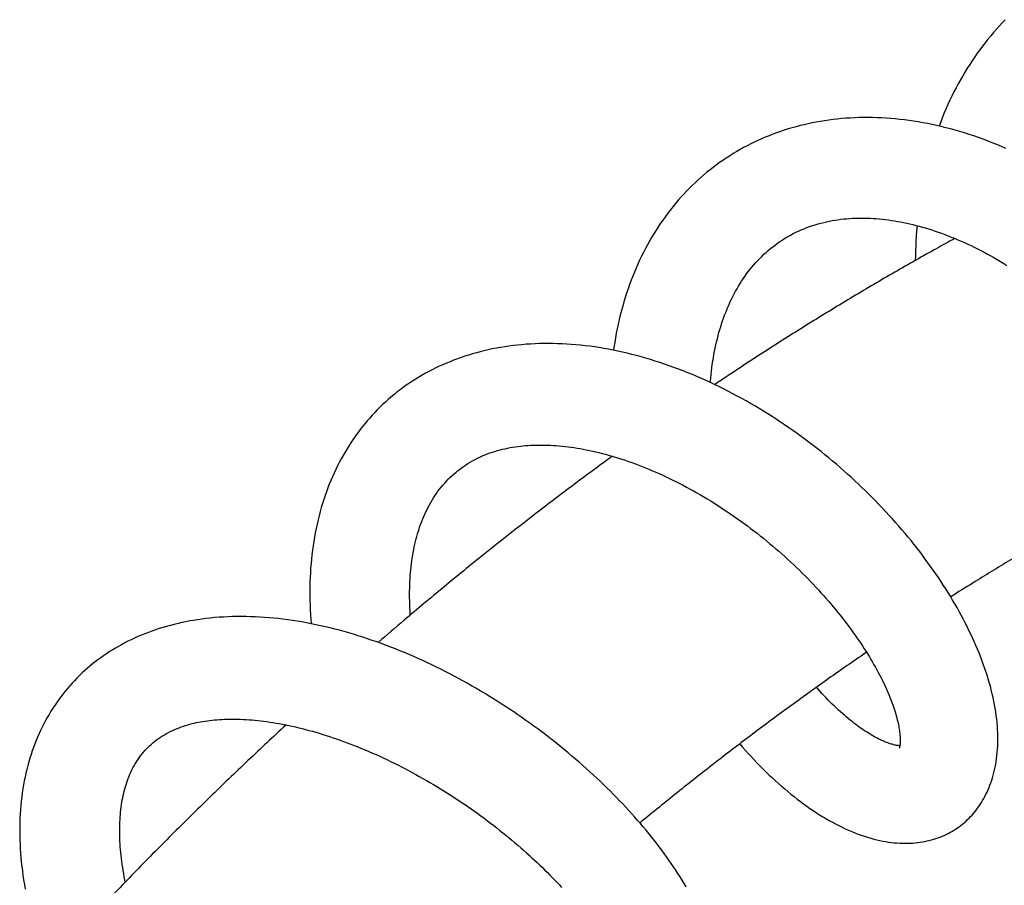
# Model space of a CAD drawing. Header units: millimetres. Extents: x 117 to 1320, y -43 to 1845.
# Tile 22 of 106: x 223 to 277, y 724 to 771. Entities that reach past the tile are written whole.
import ezdxf

# ---------------------------------------------------------------- set-up
doc = ezdxf.new("R2010")
doc.units = ezdxf.units.MM
doc.header["$LTSCALE"] = 65.395
doc.layers.get('0').update_dxf_attribs({"linetype": 'CONTINUOUS'})

msp = doc.modelspace()

# ---------------------------------------------------------------- linework, layer by layer
at = {"color": 7, "linetype": 'Continuous'}
for points in [[(277.459, 771.468), (277.292, 771.296), (277.128, 771.121), (276.967, 770.942), (276.807, 770.76), (276.65, 770.575), (276.495, 770.387), (276.343, 770.196), (276.193, 770.002), (276.046, 769.805), (275.902, 769.606), (275.76, 769.404), (275.622, 769.199), (275.486, 768.992), (275.352, 768.782), (275.222, 768.57), (275.094, 768.355), (274.97, 768.138), (274.848, 767.917), (274.728, 767.695), (274.612, 767.469), (274.498, 767.241), (274.387, 767.01), (274.279, 766.777), (274.174, 766.54), (274.072, 766.301), (273.972, 766.06), (273.876, 765.816), (273.786, 765.578)], [(277.494, 764.34), (277.242, 764.449), (276.988, 764.554), (276.733, 764.656), (276.478, 764.755), (276.222, 764.85), (275.966, 764.942), (275.708, 765.031), (275.451, 765.116), (275.193, 765.198), (274.935, 765.276), (274.677, 765.35), (274.42, 765.42), (274.162, 765.487), (273.906, 765.55), (273.65, 765.609), (273.395, 765.664), (273.14, 765.716), (272.885, 765.764), (272.63, 765.808), (272.375, 765.848), (272.12, 765.885), (271.866, 765.918), (271.611, 765.948), (271.358, 765.973), (271.104, 765.995), (270.852, 766.013), (270.6, 766.027), (270.349, 766.038), (270.099, 766.045), (269.85, 766.048), (269.602, 766.047), (269.355, 766.042), (269.11, 766.034), (268.866, 766.022), (268.624, 766.006), (268.383, 765.987), (268.143, 765.964), (267.906, 765.937), (267.67, 765.907), (267.436, 765.873), (267.204, 765.836), (266.974, 765.795)], [(266.974, 765.795), (266.747, 765.751), (266.521, 765.703), (266.298, 765.653), (266.076, 765.598), (265.856, 765.541), (265.638, 765.48), (265.421, 765.415), (265.206, 765.347), (264.991, 765.276), (264.779, 765.201), (264.568, 765.123), (264.359, 765.042), (264.152, 764.957), (263.947, 764.869), (263.744, 764.778), (263.542, 764.684), (263.343, 764.586), (263.145, 764.486), (262.95, 764.382)], [(262.95, 764.382), (262.757, 764.275), (262.565, 764.165), (262.376, 764.051), (262.272, 763.987)], [(262.272, 763.987), (262.161, 763.917), (261.977, 763.797), (261.795, 763.675), (261.615, 763.549), (261.438, 763.42), (261.262, 763.288), (261.089, 763.153), (260.918, 763.015), (260.749, 762.874), (260.582, 762.73), (260.418, 762.582), (260.255, 762.432), (260.095, 762.278), (259.937, 762.122), (259.781, 761.962), (259.628, 761.799), (259.476, 761.633), (259.327, 761.463), (259.18, 761.291), (259.036, 761.116), (258.894, 760.937), (258.754, 760.756), (258.617, 760.571), (258.483, 760.384), (258.351, 760.194), (258.221, 760.001), (258.095, 759.805), (257.971, 759.607), (257.85, 759.405), (257.732, 759.202), (257.617, 758.996), (257.505, 758.788), (257.396, 758.577), (257.289, 758.364), (257.186, 758.149), (257.086, 757.931), (256.988, 757.71), (256.894, 757.486), (256.802, 757.26), (256.713, 757.03), (256.627, 756.798), (256.544, 756.563), (256.465, 756.326), (256.388, 756.086), (256.315, 755.845), (256.245, 755.601), (256.178, 755.355), (256.114, 755.106), (256.054, 754.856), (255.997, 754.605), (255.943, 754.351), (255.893, 754.096), (255.846, 753.839), (255.802, 753.581), (255.761, 753.322), (255.738, 753.155)], [(265.184, 759.321), (265.275, 759.377), (265.414, 759.459), (265.556, 759.539), (265.701, 759.615), (265.849, 759.689), (265.998, 759.76), (266.149, 759.827), (266.302, 759.891), (266.456, 759.952), (266.611, 760.009), (266.768, 760.063), (266.924, 760.113), (267.082, 760.159), (267.239, 760.202), (267.396, 760.241), (267.553, 760.277), (267.71, 760.31), (267.867, 760.339), (268.024, 760.366), (268.182, 760.389), (268.34, 760.41), (268.5, 760.428), (268.66, 760.443), (268.821, 760.455), (268.982, 760.465), (269.145, 760.471), (269.308, 760.476), (269.472, 760.477), (269.636, 760.476), (269.801, 760.472), (269.967, 760.466), (270.133, 760.457), (270.3, 760.446), (270.468, 760.432), (270.636, 760.415), (270.805, 760.396), (270.974, 760.375), (271.144, 760.351), (271.313, 760.325), (271.482, 760.296), (271.651, 760.265), (271.82, 760.232), (271.99, 760.196), (272.161, 760.158), (272.333, 760.117), (272.505, 760.074), (272.679, 760.028), (272.854, 759.98), (273.029, 759.929), (273.206, 759.875), (273.384, 759.819), (273.562, 759.76), (273.742, 759.699), (273.921, 759.636), (274.102, 759.569), (274.283, 759.501), (274.464, 759.429), (274.646, 759.356), (274.828, 759.279), (275.01, 759.201), (275.192, 759.12), (275.375, 759.036), (275.557, 758.95), (275.739, 758.862), (275.922, 758.772), (276.103, 758.679), (276.285, 758.585), (276.466, 758.487), (276.647, 758.388), (276.828, 758.287), (277.008, 758.183), (277.188, 758.077), (277.368, 757.969), (277.548, 757.858)], [(272.563, 760.058), (272.563, 760.051), (272.54, 759.776), (272.52, 759.5), (272.503, 759.224), (272.49, 758.947), (272.479, 758.669), (272.472, 758.391), (272.468, 758.131)], [(261.102, 751.367), (261.108, 751.441), (261.125, 751.63), (261.144, 751.817), (261.166, 752.004), (261.189, 752.19), (261.215, 752.374), (261.242, 752.558), (261.272, 752.74), (261.304, 752.92), (261.338, 753.098), (261.374, 753.275), (261.412, 753.45), (261.452, 753.624), (261.494, 753.795), (261.538, 753.964), (261.583, 754.131), (261.631, 754.296), (261.68, 754.459), (261.732, 754.62), (261.785, 754.78), (261.84, 754.937), (261.897, 755.092), (261.956, 755.246), (262.017, 755.399), (262.08, 755.55), (262.146, 755.699), (262.213, 755.848), (262.283, 755.994), (262.355, 756.139), (262.43, 756.283), (262.507, 756.426), (262.586, 756.567), (262.668, 756.707), (262.752, 756.845), (262.839, 756.982), (262.928, 757.117), (263.02, 757.25), (263.114, 757.381), (263.211, 757.511), (263.311, 757.639), (263.413, 757.764), (263.517, 757.888), (263.624, 758.009), (263.733, 758.128), (263.845, 758.245), (263.959, 758.358), (264.075, 758.47), (264.194, 758.578), (264.315, 758.684), (264.438, 758.787), (264.564, 758.888), (264.692, 758.985), (264.822, 759.08), (264.955, 759.172), (265.089, 759.261), (265.184, 759.321)], [(274.858, 726.729), (274.922, 726.775), (275.014, 726.845), (275.105, 726.917), (275.194, 726.992), (275.281, 727.069), (275.366, 727.149), (275.45, 727.231), (275.533, 727.316), (275.613, 727.404), (275.693, 727.495), (275.77, 727.588), (275.846, 727.684), (275.92, 727.783), (275.993, 727.885), (276.063, 727.989), (276.132, 728.097), (276.199, 728.207), (276.264, 728.32), (276.327, 728.436), (276.387, 728.555), (276.446, 728.677), (276.502, 728.802), (276.556, 728.93), (276.608, 729.061), (276.657, 729.196), (276.704, 729.333), (276.748, 729.473), (276.79, 729.617), (276.828, 729.763), (276.864, 729.913), (276.897, 730.065), (276.927, 730.221), (276.953, 730.38), (276.977, 730.541), (276.997, 730.706), (277.014, 730.875), (277.028, 731.046), (277.038, 731.221), (277.044, 731.4), (277.047, 731.581), (277.046, 731.765), (277.041, 731.952), (277.032, 732.141), (277.019, 732.332), (277.002, 732.526), (276.982, 732.721), (276.958, 732.918), (276.929, 733.117), (276.897, 733.317), (276.861, 733.518), (276.822, 733.721), (276.779, 733.924), (276.732, 734.128), (276.681, 734.333), (276.628, 734.539), (276.571, 734.744), (276.51, 734.95), (276.447, 735.156), (276.38, 735.361), (276.311, 735.566), (276.238, 735.772), (276.162, 735.977), (276.084, 736.183), (276.002, 736.389), (275.917, 736.596), (275.829, 736.803), (275.737, 737.011), (275.643, 737.22), (275.545, 737.429), (275.444, 737.638), (275.341, 737.848), (275.234, 738.058), (275.125, 738.267), (275.013, 738.477), (274.898, 738.686), (274.78, 738.896), (274.66, 739.105), (274.537, 739.315), (274.411, 739.524), (274.283, 739.732), (274.152, 739.941), (274.019, 740.149), (273.883, 740.357), (273.745, 740.564), (273.605, 740.77), (273.462, 740.976), (273.317, 741.181), (273.169, 741.386), (273.019, 741.59), (272.866, 741.794), (272.711, 741.998), (272.553, 742.202), (272.393, 742.405), (272.23, 742.607), (272.065, 742.809), (271.897, 743.011), (271.727, 743.212), (271.554, 743.412), (271.379, 743.611), (271.202, 743.81), (271.023, 744.008), (270.841, 744.205), (270.657, 744.402), (270.471, 744.597), (270.283, 744.791), (270.093, 744.984), (269.901, 745.176), (269.707, 745.367), (269.511, 745.556), (269.313, 745.744), (269.114, 745.93), (268.913, 746.115), (268.711, 746.298), (268.506, 746.48), (268.3, 746.66), (268.093, 746.839), (267.883, 747.016), (267.672, 747.191), (267.459, 747.365), (267.244, 747.538), (267.027, 747.709), (266.808, 747.879), (266.587, 748.048), (266.364, 748.215), (266.14, 748.38), (265.914, 748.543), (265.686, 748.705), (265.456, 748.865), (265.225, 749.023), (264.993, 749.179), (264.759, 749.333), (264.524, 749.484), (264.287, 749.634), (264.049, 749.781), (263.811, 749.926), (263.571, 750.069), (263.33, 750.21), (263.088, 750.348), (262.845, 750.483), (262.601, 750.616), (262.357, 750.746), (262.111, 750.874), (261.864, 750.999), (261.617, 751.122), (261.368, 751.242), (261.119, 751.36), (260.868, 751.475), (260.617, 751.587), (260.364, 751.697), (260.111, 751.804), (259.856, 751.908), (259.601, 752.009), (259.345, 752.108), (259.088, 752.204), (258.831, 752.296), (258.572, 752.386), (258.313, 752.473), (258.054, 752.557), (257.794, 752.637), (257.533, 752.714), (257.273, 752.788), (257.012, 752.859), (256.752, 752.926), (256.491, 752.99), (256.231, 753.051), (255.971, 753.107), (255.711, 753.161), (255.451, 753.211), (255.192, 753.257), (254.934, 753.299), (254.676, 753.338), (254.419, 753.374), (254.163, 753.405), (253.907, 753.433), (253.652, 753.458), (253.397, 753.479), (253.143, 753.496), (252.889, 753.509), (252.636, 753.519), (252.384, 753.525), (252.133, 753.528), (251.882, 753.526), (251.633, 753.521), (251.386, 753.512), (251.14, 753.5), (250.896, 753.484), (250.654, 753.464), (250.414, 753.441), (250.176, 753.414), (249.94, 753.383), (249.706, 753.349), (249.474, 753.312), (249.244, 753.271), (249.017, 753.226), (248.792, 753.179), (248.57, 753.128), (248.351, 753.073), (248.134, 753.016), (247.919, 752.955)], [(247.919, 752.955), (247.707, 752.891), (247.496, 752.824), (247.287, 752.754), (247.08, 752.68), (246.875, 752.603), (246.672, 752.523), (246.471, 752.44), (246.273, 752.354), (246.077, 752.265), (245.884, 752.173), (245.692, 752.078), (245.504, 751.98), (245.317, 751.879), (245.133, 751.775), (244.951, 751.668), (244.772, 751.559), (244.596, 751.447), (244.422, 751.332), (244.25, 751.214), (244.081, 751.093)], [(243.654, 750.768), (243.554, 750.687), (243.396, 750.555), (243.241, 750.421), (243.088, 750.284), (242.937, 750.144), (242.789, 750.002), (242.643, 749.856), (242.5, 749.708), (242.358, 749.556), (242.219, 749.402), (242.083, 749.245), (241.948, 749.085), (241.816, 748.922), (241.687, 748.756), (241.56, 748.587), (241.435, 748.416), (241.313, 748.241), (241.194, 748.064), (241.078, 747.884), (240.964, 747.702), (240.852, 747.517), (240.744, 747.329), (240.638, 747.138), (240.535, 746.945), (240.435, 746.75), (240.338, 746.552), (240.245, 746.352), (240.154, 746.15), (240.066, 745.945), (239.981, 745.738), (239.899, 745.528), (239.82, 745.316), (239.744, 745.101), (239.672, 744.884), (239.602, 744.663), (239.535, 744.44), (239.471, 744.214), (239.411, 743.986), (239.354, 743.755), (239.3, 743.522), (239.249, 743.286), (239.202, 743.048), (239.158, 742.808), (239.118, 742.566), (239.081, 742.323), (239.047, 742.077), (239.017, 741.83), (238.99, 741.581), (238.967, 741.332), (238.947, 741.081), (238.931, 740.829), (238.918, 740.575), (238.908, 740.321), (238.902, 740.066), (238.899, 739.81), (238.9, 739.553), (238.903, 739.296), (238.911, 739.037), (238.921, 738.778), (238.935, 738.518), (238.952, 738.257), (238.972, 738.005)], [(244.081, 751.093), (243.915, 750.97), (243.751, 750.845), (243.654, 750.768)], [(247.09, 746.473), (247.173, 746.538), (247.291, 746.627), (247.413, 746.714), (247.538, 746.798), (247.665, 746.879), (247.794, 746.957), (247.925, 747.032), (248.059, 747.104), (248.194, 747.172), (248.33, 747.237), (248.468, 747.299), (248.607, 747.357), (248.746, 747.412), (248.886, 747.463), (249.025, 747.511), (249.165, 747.555), (249.305, 747.596), (249.444, 747.635), (249.584, 747.67), (249.724, 747.702), (249.865, 747.732), (250.005, 747.759), (250.146, 747.784), (250.288, 747.806), (250.43, 747.826), (250.574, 747.843), (250.718, 747.859), (250.865, 747.872), (251.013, 747.883), (251.162, 747.892), (251.313, 747.898), (251.465, 747.903), (251.619, 747.905), (251.773, 747.905), (251.929, 747.903), (252.087, 747.899), (252.245, 747.892), (252.405, 747.883), (252.566, 747.872), (252.729, 747.859), (252.892, 747.844), (253.057, 747.826), (253.222, 747.806), (253.388, 747.784), (253.555, 747.76), (253.723, 747.734), (253.891, 747.705), (254.06, 747.674), (254.23, 747.641), (254.402, 747.606), (254.575, 747.568), (254.751, 747.528), (254.928, 747.486), (255.106, 747.441), (255.286, 747.393), (255.467, 747.344), (255.649, 747.292), (255.832, 747.237), (256.016, 747.18), (256.201, 747.121), (256.387, 747.06), (256.573, 746.996), (256.761, 746.929), (256.948, 746.861), (257.137, 746.79), (257.326, 746.717), (257.515, 746.642), (257.704, 746.564), (257.894, 746.484), (258.084, 746.402), (258.273, 746.319), (258.463, 746.233), (258.652, 746.145), (258.841, 746.055), (259.03, 745.963), (259.22, 745.868), (259.41, 745.771), (259.601, 745.672), (259.791, 745.571), (259.982, 745.468), (260.173, 745.362), (260.363, 745.255), (260.554, 745.145), (260.744, 745.033), (260.934, 744.919), (261.124, 744.804), (261.314, 744.686), (261.502, 744.567), (261.69, 744.446), (261.877, 744.323), (262.064, 744.199), (262.249, 744.073), (262.433, 743.946), (262.616, 743.817), (262.799, 743.687), (262.98, 743.555), (263.16, 743.422), (263.339, 743.288), (263.517, 743.152), (263.694, 743.014), (263.87, 742.876), (264.045, 742.736), (264.218, 742.594), (264.391, 742.452), (264.562, 742.308), (264.732, 742.162), (264.901, 742.016), (265.069, 741.868), (265.235, 741.72), (265.4, 741.57), (265.563, 741.419), (265.725, 741.268), (265.885, 741.116), (266.043, 740.963), (266.199, 740.809), (266.354, 740.655), (266.507, 740.501), (266.657, 740.346), (266.806, 740.191), (266.952, 740.036), (267.097, 739.88), (267.239, 739.725), (267.379, 739.569), (267.517, 739.413), (267.653, 739.257), (267.787, 739.101), (267.919, 738.945), (268.049, 738.789), (268.177, 738.633), (268.302, 738.476), (268.426, 738.32), (268.548, 738.163), (268.667, 738.007), (268.785, 737.851), (268.9, 737.695), (269.013, 737.54), (269.123, 737.385), (269.232, 737.23), (269.338, 737.076), (269.441, 736.923), (269.542, 736.771), (269.641, 736.619), (269.737, 736.469), (269.83, 736.319), (269.921, 736.171), (270.01, 736.024), (270.095, 735.879), (270.178, 735.735), (270.259, 735.592), (270.337, 735.451), (270.412, 735.311), (270.485, 735.172), (270.556, 735.035), (270.624, 734.9), (270.69, 734.765), (270.753, 734.632), (270.814, 734.501), (270.873, 734.371), (270.929, 734.243), (270.983, 734.117), (271.034, 733.993), (271.083, 733.871), (271.13, 733.75), (271.174, 733.632), (271.216, 733.516), (271.256, 733.402), (271.293, 733.291), (271.328, 733.182), (271.361, 733.076), (271.391, 732.972), (271.42, 732.871), (271.446, 732.773), (271.47, 732.678), (271.493, 732.585), (271.513, 732.495), (271.531, 732.408), (271.548, 732.324), (271.563, 732.243), (271.576, 732.165), (271.587, 732.091), (271.597, 732.019), (271.605, 731.949), (271.613, 731.882), (271.618, 731.817), (271.623, 731.755), (271.626, 731.695), (271.629, 731.639), (271.63, 731.585), (271.63, 731.534), (271.629, 731.486), (271.628, 731.441), (271.626, 731.398), (271.623, 731.359), (271.62, 731.322), (271.616, 731.288), (271.612, 731.258), (271.607, 731.229), (271.603, 731.204), (271.598, 731.182)], [(244.472, 738.485), (244.468, 738.544), (244.457, 738.727), (244.448, 738.909), (244.441, 739.088), (244.436, 739.267), (244.433, 739.445), (244.432, 739.622), (244.433, 739.799), (244.436, 739.974), (244.441, 740.149), (244.449, 740.321), (244.458, 740.492), (244.47, 740.662), (244.483, 740.83), (244.499, 740.996), (244.516, 741.16), (244.536, 741.323), (244.557, 741.484), (244.581, 741.643), (244.606, 741.8), (244.633, 741.955), (244.662, 742.108), (244.693, 742.26), (244.726, 742.409), (244.761, 742.556), (244.797, 742.702), (244.836, 742.845), (244.876, 742.987), (244.918, 743.127), (244.962, 743.266), (245.008, 743.403), (245.057, 743.539), (245.107, 743.674), (245.16, 743.808), (245.216, 743.941), (245.274, 744.074), (245.335, 744.205), (245.398, 744.336), (245.464, 744.466), (245.533, 744.595), (245.605, 744.723), (245.679, 744.849), (245.757, 744.974), (245.837, 745.098), (245.92, 745.22), (246.006, 745.34), (246.095, 745.458), (246.186, 745.573), (246.281, 745.687), (246.377, 745.798), (246.476, 745.906), (246.578, 746.012), (246.682, 746.115), (246.788, 746.215), (246.897, 746.312), (247.007, 746.406), (247.09, 746.473)], [(232.453, 738.192), (232.248, 738.156), (232.028, 738.115), (231.81, 738.07), (231.594, 738.021), (231.381, 737.97), (231.169, 737.915), (230.96, 737.857), (230.753, 737.797), (230.548, 737.733), (230.345, 737.666), (230.145, 737.596), (229.948, 737.524), (229.753, 737.448), (229.56, 737.37), (229.37, 737.289), (229.183, 737.205), (228.999, 737.119), (228.817, 737.03), (228.638, 736.938), (228.462, 736.844), (228.289, 736.748), (228.118, 736.649), (227.95, 736.547), (227.785, 736.444), (227.623, 736.338), (227.463, 736.229), (227.306, 736.119), (227.153, 736.006), (227.002, 735.891), (226.853, 735.774), (226.708, 735.655), (226.565, 735.533), (226.425, 735.41), (226.288, 735.284), (226.154, 735.156), (226.072, 735.076)], [(259.757, 723.425), (259.649, 723.608), (259.538, 723.791), (259.425, 723.975), (259.308, 724.16), (259.188, 724.345), (259.065, 724.53), (258.94, 724.715), (258.811, 724.9), (258.68, 725.085), (258.547, 725.27), (258.411, 725.455), (258.272, 725.64), (258.131, 725.825), (257.987, 726.01), (257.841, 726.194), (257.692, 726.378), (257.541, 726.562), (257.388, 726.745), (257.232, 726.928), (257.075, 727.11), (256.915, 727.292), (256.753, 727.474), (256.588, 727.655), (256.421, 727.836), (256.251, 728.018), (256.078, 728.199), (255.904, 728.38), (255.726, 728.56), (255.547, 728.74), (255.365, 728.919), (255.181, 729.098), (254.995, 729.277), (254.807, 729.455), (254.617, 729.632), (254.424, 729.808), (254.23, 729.983), (254.034, 730.158), (253.836, 730.331), (253.637, 730.504), (253.435, 730.675), (253.232, 730.846), (253.028, 731.015), (252.821, 731.183), (252.613, 731.351), (252.402, 731.517), (252.19, 731.682), (251.976, 731.846), (251.761, 732.009), (251.543, 732.172), (251.324, 732.332), (251.103, 732.492), (250.88, 732.651), (250.656, 732.808), (250.43, 732.964), (250.202, 733.118), (249.974, 733.271), (249.744, 733.423), (249.513, 733.573), (249.28, 733.721), (249.047, 733.867), (248.812, 734.011), (248.577, 734.154), (248.34, 734.295), (248.103, 734.434), (247.865, 734.571), (247.625, 734.706), (247.384, 734.84), (247.142, 734.972), (246.899, 735.102), (246.655, 735.23), (246.41, 735.356), (246.164, 735.48), (245.916, 735.602), (245.667, 735.723), (245.417, 735.841), (245.166, 735.958), (244.914, 736.072), (244.66, 736.184), (244.406, 736.294), (244.152, 736.402), (243.897, 736.507), (243.642, 736.61), (243.386, 736.71), (243.13, 736.807), (242.874, 736.902), (242.618, 736.994), (242.361, 737.084), (242.103, 737.171), (241.845, 737.256), (241.586, 737.338), (241.327, 737.417), (241.068, 737.494), (240.807, 737.568), (240.546, 737.639), (240.285, 737.707), (240.024, 737.773), (239.762, 737.835), (239.5, 737.895), (239.238, 737.951), (238.976, 738.004), (238.714, 738.055), (238.453, 738.101), (238.192, 738.145), (237.932, 738.185), (237.672, 738.222), (237.413, 738.256), (237.155, 738.286), (236.898, 738.313), (236.641, 738.336), (236.384, 738.356), (236.128, 738.373), (235.873, 738.386), (235.619, 738.395), (235.365, 738.401), (235.112, 738.403), (234.861, 738.402), (234.61, 738.397), (234.362, 738.388), (234.114, 738.376), (233.869, 738.36), (233.625, 738.341), (233.383, 738.318), (233.144, 738.291), (232.906, 738.261), (232.671, 738.227), (232.453, 738.192)], [(226.072, 735.076), (225.981, 734.985), (225.847, 734.846), (225.716, 734.705), (225.588, 734.562), (225.461, 734.415), (225.338, 734.266), (225.217, 734.115), (225.099, 733.961), (224.983, 733.804), (224.87, 733.645), (224.76, 733.483), (224.652, 733.318), (224.547, 733.151), (224.445, 732.982), (224.346, 732.81), (224.25, 732.636), (224.156, 732.459), (224.065, 732.28), (223.978, 732.098), (223.893, 731.914), (223.811, 731.728), (223.732, 731.539), (223.656, 731.347), (223.583, 731.154), (223.514, 730.957), (223.447, 730.759), (223.384, 730.557), (223.323, 730.353), (223.266, 730.146), (223.212, 729.937), (223.161, 729.725), (223.114, 729.511), (223.07, 729.293), (223.029, 729.074), (222.992, 728.852), (222.958, 728.627), (222.928, 728.4), (222.901, 728.171), (222.878, 727.94), (222.859, 727.707), (222.843, 727.472), (222.831, 727.235), (222.822, 726.996), (222.817, 726.756), (222.816, 726.516), (222.818, 726.274), (222.824, 726.031), (222.833, 725.788), (222.846, 725.544), (222.863, 725.3), (222.883, 725.054), (222.906, 724.808), (222.933, 724.56), (222.963, 724.312), (222.997, 724.062), (223.035, 723.811), (223.075, 723.56), (223.12, 723.307)], [(271.609, 731.241), (271.589, 731.243), (271.558, 731.245), (271.526, 731.249), (271.491, 731.254), (271.454, 731.26), (271.415, 731.267), (271.373, 731.275), (271.329, 731.285), (271.283, 731.296), (271.234, 731.309), (271.183, 731.323), (271.129, 731.339), (271.072, 731.357), (271.013, 731.377), (270.951, 731.399), (270.887, 731.423), (270.82, 731.45), (270.751, 731.478), (270.68, 731.509), (270.606, 731.542), (270.53, 731.578), (270.452, 731.616), (270.371, 731.657), (270.289, 731.7), (270.204, 731.746), (270.118, 731.794), (270.03, 731.845), (269.939, 731.898), (269.848, 731.955), (269.754, 732.014), (269.659, 732.076), (269.562, 732.14), (269.464, 732.208), (269.365, 732.277), (269.265, 732.35), (269.164, 732.425), (269.062, 732.502), (268.959, 732.582), (268.855, 732.665), (268.75, 732.75), (268.644, 732.839), (268.537, 732.93), (268.428, 733.025), (268.318, 733.123), (268.207, 733.224), (268.095, 733.328), (267.982, 733.434), (267.868, 733.544), (267.754, 733.656), (267.639, 733.772), (267.524, 733.89), (267.408, 734.01), (267.293, 734.134), (267.176, 734.26), (267.06, 734.389), (266.981, 734.478)], [(232.61, 732.523), (232.722, 732.546), (232.844, 732.57), (232.967, 732.591), (233.093, 732.611), (233.221, 732.629), (233.35, 732.646), (233.482, 732.661), (233.615, 732.674), (233.751, 732.686), (233.889, 732.696), (234.028, 732.704), (234.17, 732.71), (234.314, 732.715), (234.46, 732.718), (234.607, 732.719), (234.757, 732.718), (234.909, 732.715), (235.062, 732.71), (235.217, 732.704), (235.374, 732.695), (235.532, 732.685), (235.692, 732.672), (235.854, 732.658), (236.017, 732.641), (236.182, 732.623), (236.349, 732.603), (236.517, 732.58), (236.686, 732.556), (236.858, 732.529), (237.031, 732.501), (237.205, 732.47), (237.382, 732.437), (237.56, 732.402), (237.74, 732.365), (237.922, 732.326), (238.105, 732.285), (238.29, 732.241), (238.476, 732.195), (238.663, 732.147), (238.851, 732.097), (239.04, 732.045), (239.23, 731.991), (239.421, 731.935), (239.613, 731.876), (239.805, 731.816), (239.998, 731.754), (240.192, 731.689), (240.386, 731.623), (240.581, 731.554), (240.776, 731.484), (240.972, 731.411), (241.169, 731.336), (241.367, 731.259), (241.566, 731.18), (241.765, 731.099), (241.966, 731.016), (242.167, 730.93), (242.369, 730.842), (242.571, 730.753), (242.773, 730.661), (242.975, 730.568), (243.176, 730.474), (243.377, 730.377), (243.577, 730.279), (243.777, 730.179), (243.977, 730.078), (244.176, 729.975), (244.375, 729.871), (244.573, 729.765), (244.77, 729.657), (244.968, 729.548), (245.165, 729.437), (245.362, 729.325), (245.558, 729.21), (245.753, 729.095), (245.949, 728.978), (246.143, 728.86), (246.336, 728.74), (246.529, 728.619), (246.72, 728.497), (246.91, 728.374), (247.099, 728.25), (247.287, 728.125), (247.473, 727.999), (247.659, 727.873), (247.843, 727.745), (248.025, 727.616), (248.207, 727.486), (248.387, 727.356), (248.565, 727.224), (248.743, 727.092), (248.918, 726.959), (249.093, 726.826), (249.266, 726.691), (249.438, 726.556), (249.608, 726.42), (249.776, 726.284), (249.943, 726.147), (250.109, 726.01), (250.272, 725.872), (250.433, 725.734), (250.593, 725.596), (250.751, 725.458), (250.906, 725.319), (251.06, 725.181), (251.211, 725.043), (251.36, 724.905), (251.507, 724.767), (251.651, 724.63), (251.793, 724.492), (251.934, 724.355), (252.072, 724.218), (252.209, 724.08), (252.343, 723.943), (252.476, 723.806), (252.606, 723.67), (252.734, 723.534), (252.859, 723.398)], [(229.941, 731.167), (230.009, 731.233), (230.102, 731.319), (230.198, 731.403), (230.298, 731.485), (230.402, 731.565), (230.508, 731.643), (230.617, 731.717), (230.728, 731.789), (230.842, 731.858), (230.956, 731.923), (231.072, 731.985), (231.188, 732.043), (231.304, 732.098), (231.42, 732.15), (231.537, 732.199), (231.655, 732.245), (231.773, 732.288), (231.891, 732.329), (232.01, 732.367), (232.13, 732.403), (232.251, 732.436), (232.372, 732.468), (232.494, 732.497), (232.61, 732.523)], [(228.671, 723.696), (228.648, 723.809), (228.614, 723.985), (228.583, 724.16), (228.553, 724.333), (228.526, 724.504), (228.501, 724.673), (228.478, 724.841), (228.457, 725.006), (228.438, 725.17), (228.422, 725.332), (228.407, 725.492), (228.395, 725.651), (228.384, 725.809), (228.376, 725.965), (228.369, 726.12), (228.365, 726.274), (228.362, 726.426), (228.362, 726.577), (228.363, 726.726), (228.367, 726.873), (228.372, 727.018), (228.379, 727.161), (228.389, 727.303), (228.4, 727.442), (228.413, 727.58), (228.428, 727.715), (228.445, 727.849), (228.463, 727.98), (228.484, 728.11), (228.506, 728.239), (228.53, 728.365), (228.556, 728.489), (228.583, 728.612), (228.612, 728.732), (228.643, 728.85), (228.676, 728.967), (228.711, 729.083), (228.749, 729.199), (228.789, 729.316), (228.833, 729.433), (228.879, 729.55), (228.928, 729.667), (228.981, 729.785), (229.037, 729.901), (229.096, 730.017), (229.158, 730.133), (229.224, 730.247), (229.294, 730.36), (229.366, 730.471), (229.442, 730.58), (229.521, 730.688), (229.603, 730.793), (229.688, 730.895), (229.777, 730.995), (229.868, 731.093), (229.941, 731.168)], [(262.735, 731.349), (262.735, 731.349), (262.894, 731.165), (263.055, 730.984), (263.217, 730.805), (263.379, 730.628), (263.542, 730.455), (263.706, 730.283), (263.871, 730.114), (264.037, 729.948), (264.205, 729.784), (264.373, 729.622), (264.542, 729.462), (264.712, 729.306), (264.883, 729.152), (265.055, 729), (265.228, 728.852), (265.401, 728.706), (265.575, 728.564), (265.75, 728.424), (265.925, 728.287), (266.101, 728.154), (266.277, 728.023), (266.453, 727.896), (266.63, 727.773), (266.808, 727.652), (266.985, 727.536), (267.162, 727.423), (267.34, 727.313), (267.517, 727.207), (267.695, 727.105), (267.872, 727.007), (268.05, 726.912), (268.228, 726.82), (268.406, 726.733), (268.585, 726.649), (268.763, 726.569), (268.942, 726.492), (269.12, 726.42), (269.298, 726.352), (269.475, 726.288), (269.65, 726.229), (269.824, 726.174), (269.996, 726.123), (270.166, 726.077), (270.334, 726.036), (270.5, 725.998), (270.665, 725.965), (270.827, 725.936), (270.986, 725.911), (271.144, 725.89), (271.299, 725.873), (271.452, 725.86), (271.603, 725.85), (271.751, 725.845), (271.897, 725.842), (272.041, 725.844), (272.182, 725.848), (272.322, 725.856), (272.459, 725.867), (272.595, 725.882), (272.729, 725.899), (272.86, 725.919), (272.99, 725.943), (273.117, 725.969), (273.243, 725.998), (273.366, 726.03), (273.488, 726.065), (273.607, 726.102), (273.725, 726.142), (273.84, 726.185), (273.954, 726.23), (274.065, 726.278), (274.175, 726.329), (274.282, 726.381), (274.387, 726.437), (274.491, 726.494), (274.593, 726.554), (274.692, 726.617)], [(271.598, 731.182), (271.593, 731.162), (271.589, 731.145), (271.585, 731.13), (271.581, 731.119), (271.579, 731.11), (271.578, 731.11)], [(274.692, 726.617), (274.79, 726.682), (274.858, 726.729)]]:
    msp.add_lwpolyline(points, dxfattribs=at)
for points, knots in [([(274.66, 759.35), (274.325, 759.167), (273.21, 758.553), (271.321, 757.484), (269.001, 756.12), (266.688, 754.711), (264.383, 753.256), (262.606, 752.095), (261.596, 751.421), (261.346, 751.253)], [0, 0, 0, 0, 1.14429, 3.818876, 6.510787, 9.219174, 11.944457, 14.686023, 15.587721, 15.587721, 15.587721, 15.587721]), ([(255.673, 747.285), (255.539, 747.187), (254.649, 746.538), (253.008, 745.319), (250.767, 743.601), (248.538, 741.841), (246.323, 740.04), (244.376, 738.411), (243.171, 737.379), (242.695, 736.967)], [0, 0, 0, 0, 0.499046, 3.306264, 6.130154, 8.969918, 11.824952, 14.696351, 16.584646, 16.584646, 16.584646, 16.584646]), ([(287.07, 746.664), (286.741, 746.498), (285.709, 745.975), (283.981, 745.071), (281.89, 743.932), (279.804, 742.751), (277.723, 741.528), (275.932, 740.436), (274.837, 739.75), (274.43, 739.492)], [0, 0, 0, 0, 1.106762, 3.470337, 5.850545, 8.248064, 10.66221, 13.093652, 14.538714, 14.538714, 14.538714, 14.538714]), ([(269.765, 736.423), (269.663, 736.354), (268.874, 735.813), (267.401, 734.786), (265.358, 733.315), (263.322, 731.803), (261.295, 730.252), (259.278, 728.661), (257.917, 727.557), (257.226, 726.987), (257.2, 726.966)], [0, 0, 0, 0, 0.369575, 2.869707, 5.387595, 7.923267, 10.475255, 13.044447, 15.631237, 15.731981, 15.731981, 15.731981, 15.731981]), ([(237.582, 732.398), (236.873, 731.744), (235.452, 730.414), (233.336, 728.382), (231.228, 726.303), (229.137, 724.186), (227.119, 722.089), (225.807, 720.691), (225.18, 720.016)], [0, 0, 0, 0, 2.892883, 5.839568, 8.800204, 11.776104, 14.765955, 17.528644, 17.528644, 17.528644, 17.528644])]:
    msp.add_open_spline(points, degree=3, knots=knots, dxfattribs=at)

doc.saveas('drawing.dxf')
